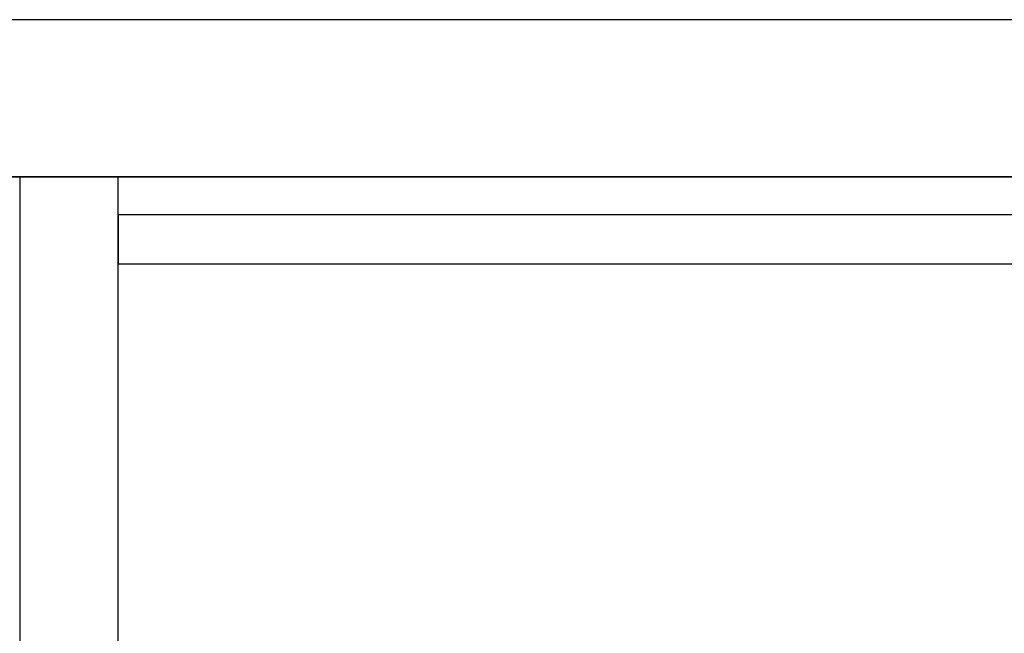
# Model space of a CAD drawing. Header units: metres. Extents: x 397.7 to 427.5, y 12.7 to 28.4.
# Tile 35 of 139: x 404.3 to 405.3, y 27.6 to 28.2. Entities that reach past the tile are written whole.
import ezdxf

# ---------------------------------------------------------------- set-up
doc = ezdxf.new("R2010")
doc.units = ezdxf.units.M
doc.layers.add('01_SUELOS', color=7, linetype='Continuous', lineweight=25, true_color=0x007f00)
doc.layers.add('A-WALL-____-MCUT', color=7, linetype='Continuous', lineweight=25)
doc.layers.add('A-WALL-____-OTLN', color=7, linetype='Continuous', lineweight=25)

# ---------------------------------------------------------------- blocks, each defined once
blk = doc.blocks.new('Family - Evans P2-152774-05_CLI_AIGUA_P2')
at = {"layer": 'A-WALL-____-MCUT', "color": 253, "true_color": 0xaaaaaa}
for p, q in [((1.25, 0.05), (0, 0.05)), ((0, 0.05), (0, 0)), ((0, 0), (1.25, 0))]:
    blk.add_line(p, q, dxfattribs=at)
at = {"layer": 'A-WALL-____-OTLN', "color": 253, "true_color": 0xaaaaaa}
for p, q in [((1.25, 0.05), (0, 0.05)), ((0, 0.05), (0, 0)), ((0, 0), (1.25, 0))]:
    blk.add_line(p, q, dxfattribs=at)
at = {"layer": 'A-WALL-____-OTLN', "color": 253, "lineweight": 18, "true_color": 0xaaaaaa}
blk.add_line((0, 0), (1.25, 0), dxfattribs=at)
blk = doc.blocks.new('Family - LONDR55-XX_ZZ-ARQ-CAA-M3D-Londres55-152793-05_CLI_AIGUA_P2')
at = {"layer": '01_SUELOS', "color": 9, "true_color": 0xaad4aa}
for p, q in [((12.3798, 14.9476), (2.9616, 14.9476)), ((2.9616, 14.9476), (12.3798, 14.9476))]:
    blk.add_line(p, q, dxfattribs=at)
blk = doc.blocks.new('Family - Evans P2-153127-05_CLI_AIGUA_P2')
at = {"layer": 'A-WALL-____-MCUT', "color": 253, "true_color": 0xaaaaaa}
for p, q in [((25.5877, 0.16), (0.0332, 0.16)), ((0, 0), (25.556, 0))]:
    blk.add_line(p, q, dxfattribs=at)
at = {"layer": 'A-WALL-____-OTLN', "color": 253, "true_color": 0xaaaaaa}
for p, q in [((25.5877, 0.16), (0.0332, 0.16)), ((0, 0), (25.556, 0))]:
    blk.add_line(p, q, dxfattribs=at)
at = {"layer": 'A-WALL-____-OTLN', "color": 253, "lineweight": 18, "true_color": 0xaaaaaa}
blk.add_line((0, 0), (25.556, 0), dxfattribs=at)
blk = doc.blocks.new('Family - Evans P2-153146-05_CLI_AIGUA_P2')
at = {"layer": 'A-WALL-____-MCUT', "color": 253, "true_color": 0xaaaaaa}
for p, q in [((4.5488, 0.1), (0, 0.1)), ((4.5488, 0), (4.5488, 0.1)), ((0, 0), (4.5488, 0))]:
    blk.add_line(p, q, dxfattribs=at)
at = {"layer": 'A-WALL-____-OTLN', "color": 253, "true_color": 0xaaaaaa}
for p, q in [((4.5488, 0.1), (0, 0.1)), ((4.5488, 0), (4.5488, 0.1)), ((0, 0), (4.5488, 0))]:
    blk.add_line(p, q, dxfattribs=at)
at = {"layer": 'A-WALL-____-OTLN', "color": 253, "lineweight": 18, "true_color": 0xaaaaaa}
blk.add_line((0, 0), (4.5488, 0), dxfattribs=at)
blk = doc.blocks.new('LONDR55-XX_ZZ-ARQ-CAA-M3D-Londres55_ifc-1-05_CLI_AIGUA_P2')
at = {"layer": '01_SUELOS', "color": 253, "lineweight": 18, "true_color": 0xaaaaaa}
blk.add_blockref('Family - LONDR55-XX_ZZ-ARQ-CAA-M3D-Londres55-152793-05_CLI_AIGUA_P2', (398.2971, 13.1206), dxfattribs=at)
at = {"layer": 'A-WALL-____-OTLN', "color": 253, "lineweight": 18, "true_color": 0xaaaaaa}
for name, p, rotation in [('Family - Evans P2-153127-05_CLI_AIGUA_P2', (426.8464, 28.2282), 180), ('Family - Evans P2-153146-05_CLI_AIGUA_P2', (404.437, 23.5195), 90)]:
    blk.add_blockref(name, p, dxfattribs=dict(at, rotation=rotation))
blk.add_blockref('Family - Evans P2-152774-05_CLI_AIGUA_P2', (404.437, 27.9795), dxfattribs=at)

msp = doc.modelspace()

# ---------------------------------------------------------------- block references
at = {"lineweight": 5}
msp.add_blockref('LONDR55-XX_ZZ-ARQ-CAA-M3D-Londres55_ifc-1-05_CLI_AIGUA_P2', (0, 0), dxfattribs=at)

doc.saveas('drawing.dxf')
